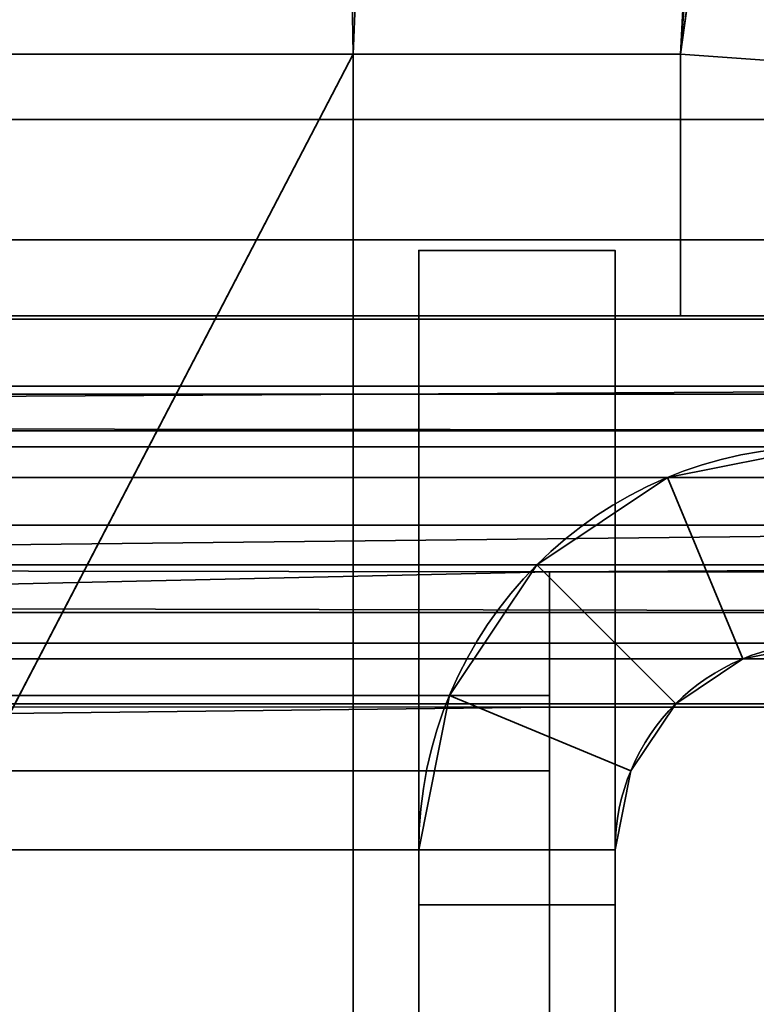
# Model space of a CAD drawing. Header units: millimetres. Extents: x -503 to 6703, y -110 to 249.
# Tile 200 of 256: x 298.45 to 304.08, y 12.24 to 19.76. Entities that reach past the tile are written whole.
import ezdxf

# ---------------------------------------------------------------- set-up
doc = ezdxf.new("R2010")
doc.units = ezdxf.units.MM
doc.layers.add('151', color=7, linetype='Continuous', true_color=0xffffff)

# ---------------------------------------------------------------- blocks, each defined once
blk = doc.blocks.new('UG_SURFACE_001')
at = {"layer": '151', "color": 252, "linetype": 'Continuous', "lineweight": 35}
for points in [[(502.5, -9.3, 2212.25), (502.5, 230.4, 2212.25), (-502.5, 230.4, 2212.25), (-502.5, -9.3, 2212.25)], [(-352.5, -9.3, 2062.2499), (-352.5, 230.4, 2062.2499), (352.5, 230.4, 2062.2499), (352.5, -9.3, 2062.2499)]]:
    blk.add_3dface(points, dxfattribs=at)
blk = doc.blocks.new('UG_SURFACE_070')
at = {"layer": '151', "color": 41, "linetype": 'Continuous', "lineweight": 35}
for points in [[(296.65, 11.15, 2003.9001), (296.65, 229.15, 2003.9001), (308.5, 229.15, 2015.7499), (308.5, 203.3, 2015.7499)], [(296.65, 11.15, 2003.9001), (308.5, 203.3, 2015.7499), (301, 19.5, 2008.25)], [(310.5, 71, 2017.75), (303.5, 19.5, 2010.7501), (301, 19.5, 2008.25), (308.5, 203.3, 2015.7499)], [(310.5, 19, 2017.75), (310.5, 71, 2017.75), (-310.5, 71, 2017.75), (-310.5, 19, 2017.75)], [(303.5, 19.5, 2010.7501), (310.5, 71, 2017.75), (310.5, 19, 2017.75)], [(301, 19.5, 2008.25), (303.5, 19.5, 2010.7501), (-303.5, 19.5, 2010.7501), (-301, 19.5, 2008.25)], [(303.5, 19.5, 2010.7501), (303.5, 17.5, 2010.7501), (-303.5, 17.5, 2010.7501), (-303.5, 19.5, 2010.7501)], [(301, 19.5, 2008.25), (-301, 19.5, 2008.25), (-301, 11.15, 2008.25), (301, 11.15, 2008.25)], [(301, 19.5, 2008.25), (301, 11.15, 2008.25), (296.65, 11.15, 2003.9001)], [(310.5, 19, 2017.75), (309, 17.5, 2016.2499), (303.5, 17.5, 2010.7501), (303.5, 19.5, 2010.7501)], [(309, 17.5, 2016.2499), (310.5, 19, 2017.75), (-310.5, 19, 2017.75), (-309, 17.5, 2016.2499)], [(303.5, 17.5, 2010.7501), (309, 17.5, 2016.2499), (-309, 17.5, 2016.2499), (-303.5, 17.5, 2010.7501)]]:
    blk.add_3dface(points, dxfattribs=at)
blk = doc.blocks.new('UG_SURFACE_081')
at = {"layer": '151', "color": 41, "linetype": 'Continuous', "lineweight": 35}
for points in [[(296.65, 11.15, -5.75), (296.65, 229.15, -5.75), (308.5, 229.15, -5.75), (308.5, 203.3, -5.75)], [(308.5, 203.3, 2015.7499), (308.5, 229.15, 2015.7499), (296.65, 229.15, 2003.9001), (301, 19.5, 2008.25)], [(296.65, 229.15, 2003.9001), (296.65, 11.15, 2003.9001), (301, 11.15, 2008.25), (301, 19.5, 2008.25)], [(313, 203.3, 2020.2501), (303.5, 19.5, 2010.7501), (318.65, 229.15, 2025.8999)], [(310.5, 71, 2017.75), (318.65, 229.15, 2025.8999), (303.5, 19.5, 2010.7501)], [(296.65, 11.15, -5.75), (308.5, 203.3, -5.75), (301, 19.5, -5.75)], [(308.5, 203.3, -5.75), (310.5, 71, -5.75), (303.5, 19.5, -5.75), (301, 19.5, -5.75)], [(313, 203.3, 2020.2501), (308.5, 203.3, 2015.7499), (301, 19.5, 2008.25), (303.5, 19.5, 2010.7501)], [(303.5, 19.5, -5.75), (310.5, 71, -5.75), (310.5, 19, -5.75)], [(310.5, 19, 2017.75), (310.5, 71, 2017.75), (303.5, 19.5, 2010.7501)], [(301, 19.5, -5.75), (301, 11.15, -5.75), (296.65, 11.15, -5.75)], [(301, 19.5, -5.75), (301, 19.5, 2008.25), (301, 11.15, 2008.25), (301, 11.15, -5.75)], [(301, 19.5, 2008.25), (301, 19.5, -5.75), (303.5, 19.5, -5.75), (303.5, 19.5, 2010.7501)], [(303.5, 19.5, -5.75), (303.5, 17.5, -5.75), (303.5, 17.5, 2010.7501), (303.5, 19.5, 2010.7501)], [(310.5, 19, -5.75), (309, 17.5, -5.75), (303.5, 17.5, -5.75), (303.5, 19.5, -5.75)], [(303.5, 19.5, 2010.7501), (303.5, 17.5, 2010.7501), (309, 17.5, 2016.2499), (310.5, 19, 2017.75)], [(303.5, 17.5, 2010.7501), (303.5, 17.5, -5.75), (309, 17.5, -5.75), (309, 17.5, 2016.2499)]]:
    blk.add_3dface(points, dxfattribs=at)
blk = doc.blocks.new('UG_SURFACE_086')
at = {"layer": '151', "color": 252, "linetype": 'Continuous', "lineweight": 35}
for points in [[(-314.5, -26.22, 2021.75), (314.5, -26.22, 2021.75), (314.5, 62.62, 2021.75), (-314.5, 62.62, 2021.75)], [(-313, -26.22, 2020.2501), (-313, 62.62, 2020.2501), (313, 62.62, 2020.2501), (313, -26.22, 2020.2501)]]:
    blk.add_3dface(points, dxfattribs=at)
blk = doc.blocks.new('UG_SURFACE_104')
at = {"layer": '151', "color": 252, "linetype": 'Continuous', "lineweight": 35}
for points in [[(260.7, 22.8012, 2020.2501), (260.7, 18.08, 2020.2501), (312, 18.08, 2020.2501), (312, 69.5, 2020.2501)], [(312, 69.5, 2018.75), (312, 18.08, 2018.75), (260.7, 18.08, 2018.75), (260.7, 22.8012, 2018.75)], [(260.7, 18.08, 2018.75), (312, 18.08, 2018.75), (312, 17.4754, 2018.6298), (260.7, 17.4754, 2018.6298)], [(260.7, 16.9013, 2020.0155), (312, 16.9013, 2020.0155), (312, 18.08, 2020.2501), (260.7, 18.08, 2020.2501)], [(260.7, 17.4754, 2018.6298), (312, 17.4754, 2018.6298), (312, 16.9628, 2018.2872), (260.7, 16.9628, 2018.2872)], [(260.7, 16.6732, 2017.8893), (312, 16.9628, 2018.2872), (312, 16.6203, 2017.7746)], [(260.7, 16.6732, 2017.8893), (260.7, 16.9628, 2018.2872), (312, 16.9628, 2018.2872)], [(260.7, 15.9021, 2019.3479), (312, 15.9021, 2019.3479), (312, 16.9013, 2020.0155), (260.7, 16.9013, 2020.0155)], [(312, 16.6203, 2017.7746), (258.2, 16.6203, 2017.7746), (260.7, 16.6732, 2017.8893)], [(312, 16.5, 2017.17), (258.2, 16.5, 2017.17), (258.2, 16.6203, 2017.7746), (312, 16.6203, 2017.7746)], [(258.2, 16.5, 2017.17), (312, 16.5, 2017.17), (260.7, 16.5, 2015.1505)], [(312, 16.5, 2017.17), (312, 16.5, 2011.8301), (260.7, 16.5, 2011.8301), (260.7, 16.5, 2015.1505)], [(260.7, 16.5, 2011.8301), (312, 16.5, 2011.8301), (312, 16.2655, 2010.6514), (260.7, 16.2655, 2010.6514)], [(260.7, 16.2655, 2010.6514), (312, 16.2655, 2010.6514), (312, 15.5979, 2009.6521), (260.7, 15.5979, 2009.6521)], [(312, 15.9021, 2019.3479), (260.7, 15.9021, 2019.3479), (260.7, 15.3376, 2018.5719)], [(260.7, 15.3376, 2018.5719), (312, 15.2345, 2018.3487), (312, 15.9021, 2019.3479)], [(260.7, 15.5979, 2009.6521), (312, 15.5979, 2009.6521), (302.5, 15.5451, 2009.6006)], [(302.5, 15.5451, 2009.6006), (260.7, 14.5987, 2008.9846), (260.7, 15.5979, 2009.6521)], [(312, 15.5979, 2009.6521), (312, 15.5451, 2009.6006), (302.5, 15.5451, 2009.6006)], [(302.5, 15.5451, 2009.6006), (302.5, 14.5987, 2008.9846), (260.7, 14.5987, 2008.9846)], [(302.5, 14.5987, 2008.9846), (302.5, 15.5451, 2009.6006), (302.5, 14.5102, 2010.6864), (302.5, 14.0246, 2010.3703)], [(302.5, 14.5102, 2010.6864), (302.5, 15.5451, 2009.6006), (312, 15.5451, 2009.6006), (312, 14.5102, 2010.6864)], [(260.7, 15.3376, 2018.5719), (258.2, 15.3376, 2018.5719), (258.2, 15.2345, 2018.3487), (312, 15.2345, 2018.3487)], [(312, 15.2345, 2018.3487), (258.2, 15.2345, 2018.3487), (258.2, 15, 2017.17), (312, 15, 2017.17)], [(260.7, 15, 2015.1505), (312, 15, 2011.8301), (246.8, 15, 2017.17)], [(258.2, 15, 2017.17), (246.8, 15, 2017.17), (312, 15, 2011.8301)], [(312, 15, 2011.8301), (312, 15, 2017.17), (258.2, 15, 2017.17)], [(260.7, 15, 2015.1505), (260.7, 15, 2011.8301), (312, 15, 2011.8301)], [(260.7, 14.8797, 2011.2255), (312, 14.8797, 2011.2255), (312, 15, 2011.8301), (260.7, 15, 2011.8301)], [(260.7, 14.5372, 2010.7129), (312, 14.5372, 2010.7129), (312, 14.8797, 2011.2255), (260.7, 14.8797, 2011.2255)], [(302.5, 13.42, 2008.75), (260.7, 13.42, 2008.75), (260.7, 14.5987, 2008.9846), (302.5, 14.5987, 2008.9846)], [(302.5, 13.42, 2008.75), (302.5, 14.5987, 2008.9846), (302.5, 14.0246, 2010.3703), (302.5, 13.42, 2010.2501)], [(302.5, 14.5102, 2010.6864), (260.7, 14.5372, 2010.7129), (260.7, 14.0246, 2010.3703)], [(302.5, 14.5102, 2010.6864), (312, 14.5102, 2010.6864), (312, 14.5372, 2010.7129), (260.7, 14.5372, 2010.7129)], [(260.7, 14.0246, 2010.3703), (302.5, 14.0246, 2010.3703), (302.5, 14.5102, 2010.6864)], [(302.5, 14.0246, 2010.3703), (260.7, 14.0246, 2010.3703), (260.7, 13.42, 2010.2501), (302.5, 13.42, 2010.2501)], [(260.7, 13, 2008.75), (260.7, 13.42, 2008.75), (302.5, 13.42, 2008.75), (302.5, 9.5, 2008.75)], [(260.7, 13.42, 2010.2501), (260.7, 13, 2010.2501), (298, 5, 2010.2501), (302.5, 9.5, 2010.2501)], [(302.5, 9.5, 2010.2501), (302.5, 13.42, 2010.2501), (260.7, 13.42, 2010.2501)], [(302.5, 13.42, 2010.2501), (302.5, 9.5, 2010.2501), (302.5, 9.5, 2008.75), (302.5, 13.42, 2008.75)], [(302.5, 9.5, 2008.75), (244.3, 13, 2008.75), (246.8, 13, 2008.75)], [(244.3, 13, 2008.75), (302.5, 9.5, 2008.75), (298, 5, 2008.75)], [(246.8, 13, 2008.75), (258.2, 13, 2008.75), (302.5, 9.5, 2008.75)], [(258.2, 13, 2008.75), (260.7, 13, 2008.75), (302.5, 9.5, 2008.75)]]:
    blk.add_3dface(points, dxfattribs=at)
blk = doc.blocks.new('UG_SURFACE_105')
at = {"layer": '151', "color": 252, "linetype": 'Continuous', "lineweight": 35}
for points in [[(303, 18, 62.55), (303, 13, 62.55), (301.5, 13, 62.55), (301.5, 18, 62.55)], [(301.5, 18, 73.95), (303, 18, 73.95), (303, 18, 62.55), (301.5, 18, 62.55)], [(303, 13, 73.95), (303, 18, 73.95), (301.5, 18, 73.95), (301.5, 13, 73.95)], [(303, 18, 1933.9499), (301.5, 18, 1933.9499), (301.5, 13, 1933.9499), (303, 13, 1933.9499)], [(301.5, 18, 1922.55), (301.5, 18, 1933.9499), (303, 18, 1933.9499), (303, 18, 1922.55)], [(301.5, 18, 1922.55), (303, 18, 1922.55), (303, 13, 1922.55), (301.5, 13, 1922.55)], [(303, 18, 1623.95), (301.5, 18, 1623.95), (301.5, 13, 1623.95), (303, 13, 1623.95)], [(301.5, 18, 1612.55), (301.5, 18, 1623.95), (303, 18, 1623.95), (303, 18, 1612.55)], [(303, 18, 1612.55), (303, 13, 1612.55), (301.5, 13, 1612.55), (301.5, 18, 1612.55)], [(303, 13, 1313.9499), (303, 18, 1313.9499), (301.5, 18, 1313.9499), (301.5, 13, 1313.9499)], [(303, 18, 1302.55), (301.5, 18, 1302.55), (301.5, 18, 1313.9499), (303, 18, 1313.9499)], [(303, 18, 1302.55), (303, 13, 1302.55), (301.5, 13, 1302.55), (301.5, 18, 1302.55)], [(303, 18, 1003.95), (301.5, 18, 1003.95), (301.5, 13, 1003.95), (303, 13, 1003.95)], [(301.5, 18, 992.55), (301.5, 18, 1003.95), (303, 18, 1003.95), (303, 18, 992.55)], [(303, 18, 992.55), (303, 13, 992.55), (301.5, 13, 992.55), (301.5, 18, 992.55)], [(303, 13, 693.95), (303, 18, 693.95), (301.5, 18, 693.95), (301.5, 13, 693.95)], [(301.5, 18, 693.95), (303, 18, 693.95), (303, 18, 682.55), (301.5, 18, 682.55)], [(303, 18, 682.55), (303, 13, 682.55), (301.5, 13, 682.55), (301.5, 18, 682.55)], [(303, 18, 372.55), (303, 13, 372.55), (301.5, 13, 372.55), (301.5, 18, 372.55)], [(301.5, 13, 73.95), (301.5, 18, 62.55), (301.5, 13, 62.55)], [(301.5, 13, 73.95), (301.5, 18, 73.95), (301.5, 18, 62.55)], [(301.5, 13, 383.95), (301.5, 18, 372.55), (301.5, 13, 372.55)], [(301.5, 13, 383.95), (301.5, 18, 383.95), (301.5, 18, 372.55)], [(301.5, 13, 693.95), (301.5, 18, 682.55), (301.5, 13, 682.55)], [(301.5, 13, 693.95), (301.5, 18, 693.95), (301.5, 18, 682.55)], [(301.5, 13, 1003.95), (301.5, 18, 992.55), (301.5, 13, 992.55)], [(301.5, 13, 1003.95), (301.5, 18, 1003.95), (301.5, 18, 992.55)], [(301.5, 13, 1313.9499), (301.5, 18, 1313.9499), (301.5, 18, 1302.55), (301.5, 13, 1302.55)], [(301.5, 13, 1623.95), (301.5, 18, 1612.55), (301.5, 13, 1612.55)], [(301.5, 13, 1623.95), (301.5, 18, 1623.95), (301.5, 18, 1612.55)], [(301.5, 13, 1933.9499), (301.5, 18, 1933.9499), (301.5, 18, 1922.55), (301.5, 13, 1922.55)], [(301.5, 18, 372.55), (301.5, 18, 383.95), (303, 18, 383.95), (303, 18, 372.55)], [(303, 18, 383.95), (301.5, 18, 383.95), (301.5, 13, 383.95), (303, 13, 383.95)], [(303, 13, 1922.55), (303, 18, 1933.9499), (303, 13, 1933.9499)], [(303, 13, 1922.55), (303, 18, 1922.55), (303, 18, 1933.9499)], [(303, 13, 682.55), (303, 18, 682.55), (303, 18, 693.95), (303, 13, 693.95)], [(303, 13, 1612.55), (303, 18, 1623.95), (303, 13, 1623.95)], [(303, 13, 1612.55), (303, 18, 1612.55), (303, 18, 1623.95)], [(303, 13, 372.55), (303, 18, 383.95), (303, 13, 383.95)], [(303, 13, 372.55), (303, 18, 372.55), (303, 18, 383.95)], [(303, 13, 1302.55), (303, 18, 1313.9499), (303, 13, 1313.9499)], [(303, 13, 1302.55), (303, 18, 1302.55), (303, 18, 1313.9499)], [(303, 13, 62.55), (303, 18, 73.95), (303, 13, 73.95)], [(303, 13, 62.55), (303, 18, 62.55), (303, 18, 73.95)], [(303, 13, 992.55), (303, 18, 992.55), (303, 18, 1003.95), (303, 13, 1003.95)], [(304.58, 16.5, 2006.2499), (303.4013, 16.2655, 2006.2499), (303.9754, 14.8797, 2006.2499), (304.58, 15, 2006.2499)], [(304.58, 16.5, 2006.2499), (304.58, 16.5, 1936.45), (303.4013, 16.2655, 1936.45), (303.4013, 16.2655, 2006.2499)], [(304.58, 15, -5.75), (303.9754, 14.8797, -5.75), (303.4013, 16.2655, -5.75), (304.58, 16.5, -5.75)], [(304.58, 16.5, 60.05), (304.58, 16.5, -5.75), (303.4013, 16.2655, -5.75), (303.4013, 16.2655, 60.05)], [(304.58, 16.5, 60.05), (303.4013, 16.2655, 60.05), (303.9754, 14.8797, 60.05), (304.58, 15, 60.05)], [(304.58, 15, 1936.45), (303.9754, 14.8797, 1936.45), (303.4013, 16.2655, 1936.45), (304.58, 16.5, 1936.45)], [(304.58, 16.5, 1920.05), (303.4013, 16.2655, 1920.05), (303.9754, 14.8797, 1920.05), (304.58, 15, 1920.05)], [(304.58, 16.5, 1920.05), (304.58, 16.5, 1626.4499), (303.4013, 16.2655, 1626.4499), (303.4013, 16.2655, 1920.05)], [(304.58, 15, 1626.4499), (303.9754, 14.8797, 1626.4499), (303.4013, 16.2655, 1626.4499), (304.58, 16.5, 1626.4499)], [(304.58, 16.5, 1610.05), (303.4013, 16.2655, 1610.05), (303.9754, 14.8797, 1610.05), (304.58, 15, 1610.05)], [(304.58, 16.5, 1610.05), (304.58, 16.5, 1316.45), (303.4013, 16.2655, 1316.45), (303.4013, 16.2655, 1610.05)], [(304.58, 15, 1316.45), (303.9754, 14.8797, 1316.45), (303.4013, 16.2655, 1316.45), (304.58, 16.5, 1316.45)], [(304.58, 16.5, 1300.05), (303.4013, 16.2655, 1300.05), (303.9754, 14.8797, 1300.05), (304.58, 15, 1300.05)], [(304.58, 16.5, 1300.05), (304.58, 16.5, 1006.4501), (303.4013, 16.2655, 1006.4501), (303.4013, 16.2655, 1300.05)], [(304.58, 15, 1006.4501), (303.9754, 14.8797, 1006.4501), (303.4013, 16.2655, 1006.4501), (304.58, 16.5, 1006.4501)], [(304.58, 16.5, 990.05), (303.4013, 16.2655, 990.05), (303.9754, 14.8797, 990.05), (304.58, 15, 990.05)], [(304.58, 16.5, 990.05), (304.58, 16.5, 696.45), (303.4013, 16.2655, 696.45), (303.4013, 16.2655, 990.05)], [(304.58, 15, 696.45), (303.9754, 14.8797, 696.45), (303.4013, 16.2655, 696.45), (304.58, 16.5, 696.45)], [(304.58, 16.5, 680.05), (303.4013, 16.2655, 680.05), (303.9754, 14.8797, 680.05), (304.58, 15, 680.05)], [(304.58, 16.5, 680.05), (304.58, 16.5, 386.45), (303.4013, 16.2655, 386.45), (303.4013, 16.2655, 680.05)], [(304.58, 15, 386.45), (303.9754, 14.8797, 386.45), (303.4013, 16.2655, 386.45), (304.58, 16.5, 386.45)], [(304.58, 16.5, 370.05), (304.58, 16.5, 76.45), (303.4013, 16.2655, 76.45), (303.4013, 16.2655, 370.05)], [(304.58, 15, 76.45), (303.9754, 14.8797, 76.45), (303.4013, 16.2655, 76.45), (304.58, 16.5, 76.45)], [(304.58, 16.5, 370.05), (303.4013, 16.2655, 370.05), (303.9754, 14.8797, 370.05), (304.58, 15, 370.05)], [(303.4628, 14.5372, 2006.2499), (303.9754, 14.8797, 2006.2499), (303.4013, 16.2655, 2006.2499), (302.4021, 15.5979, 2006.2499)], [(303.4013, 16.2655, 2006.2499), (303.4013, 16.2655, 1936.45), (302.4021, 15.5979, 1936.45), (302.4021, 15.5979, 2006.2499)], [(302.4021, 15.5979, -5.75), (303.4013, 16.2655, -5.75), (303.9754, 14.8797, -5.75), (303.4628, 14.5372, -5.75)], [(303.4013, 16.2655, 60.05), (303.4013, 16.2655, -5.75), (302.4021, 15.5979, -5.75), (302.4021, 15.5979, 60.05)], [(303.4628, 14.5372, 60.05), (303.9754, 14.8797, 60.05), (303.4013, 16.2655, 60.05), (302.4021, 15.5979, 60.05)], [(302.4021, 15.5979, 1936.45), (303.4013, 16.2655, 1936.45), (303.9754, 14.8797, 1936.45), (303.4628, 14.5372, 1936.45)], [(303.4628, 14.5372, 1920.05), (303.9754, 14.8797, 1920.05), (303.4013, 16.2655, 1920.05), (302.4021, 15.5979, 1920.05)], [(303.4013, 16.2655, 1920.05), (303.4013, 16.2655, 1626.4499), (302.4021, 15.5979, 1626.4499), (302.4021, 15.5979, 1920.05)], [(302.4021, 15.5979, 1626.4499), (303.4013, 16.2655, 1626.4499), (303.9754, 14.8797, 1626.4499), (303.4628, 14.5372, 1626.4499)], [(303.4628, 14.5372, 1610.05), (303.9754, 14.8797, 1610.05), (303.4013, 16.2655, 1610.05), (302.4021, 15.5979, 1610.05)], [(303.4013, 16.2655, 1610.05), (303.4013, 16.2655, 1316.45), (302.4021, 15.5979, 1316.45), (302.4021, 15.5979, 1610.05)], [(302.4021, 15.5979, 1316.45), (303.4013, 16.2655, 1316.45), (303.9754, 14.8797, 1316.45), (303.4628, 14.5372, 1316.45)], [(303.4628, 14.5372, 1300.05), (303.9754, 14.8797, 1300.05), (303.4013, 16.2655, 1300.05), (302.4021, 15.5979, 1300.05)], [(303.4013, 16.2655, 1300.05), (303.4013, 16.2655, 1006.4501), (302.4021, 15.5979, 1006.4501), (302.4021, 15.5979, 1300.05)], [(302.4021, 15.5979, 1006.4501), (303.4013, 16.2655, 1006.4501), (303.9754, 14.8797, 1006.4501), (303.4628, 14.5372, 1006.4501)], [(303.4628, 14.5372, 990.05), (303.9754, 14.8797, 990.05), (303.4013, 16.2655, 990.05), (302.4021, 15.5979, 990.05)], [(303.4013, 16.2655, 990.05), (303.4013, 16.2655, 696.45), (302.4021, 15.5979, 696.45), (302.4021, 15.5979, 990.05)], [(302.4021, 15.5979, 696.45), (303.4013, 16.2655, 696.45), (303.9754, 14.8797, 696.45), (303.4628, 14.5372, 696.45)], [(303.4628, 14.5372, 680.05), (303.9754, 14.8797, 680.05), (303.4013, 16.2655, 680.05), (302.4021, 15.5979, 680.05)], [(303.4013, 16.2655, 680.05), (303.4013, 16.2655, 386.45), (302.4021, 15.5979, 386.45), (302.4021, 15.5979, 680.05)], [(302.4021, 15.5979, 386.45), (303.4013, 16.2655, 386.45), (303.9754, 14.8797, 386.45), (303.4628, 14.5372, 386.45)], [(303.4013, 16.2655, 370.05), (303.4013, 16.2655, 76.45), (302.4021, 15.5979, 76.45), (302.4021, 15.5979, 370.05)], [(302.4021, 15.5979, 76.45), (303.4013, 16.2655, 76.45), (303.9754, 14.8797, 76.45), (303.4628, 14.5372, 76.45)], [(303.4628, 14.5372, 370.05), (303.9754, 14.8797, 370.05), (303.4013, 16.2655, 370.05), (302.4021, 15.5979, 370.05)], [(303.1203, 14.0246, 2006.2499), (303.4628, 14.5372, 2006.2499), (302.4021, 15.5979, 2006.2499), (301.7344, 14.5987, 2006.2499)], [(302.4021, 15.5979, 2006.2499), (302.4021, 15.5979, 1936.45), (301.7344, 14.5987, 1936.45), (301.7344, 14.5987, 2006.2499)], [(301.7344, 14.5987, -5.75), (302.4021, 15.5979, -5.75), (303.4628, 14.5372, -5.75), (303.1203, 14.0246, -5.75)], [(302.4021, 15.5979, 60.05), (302.4021, 15.5979, -5.75), (301.7344, 14.5987, -5.75), (301.7344, 14.5987, 60.05)], [(302.4021, 15.5979, 60.05), (301.7344, 14.5987, 60.05), (303.1203, 14.0246, 60.05), (303.4628, 14.5372, 60.05)], [(303.4628, 14.5372, 1936.45), (303.1203, 14.0246, 1936.45), (301.7344, 14.5987, 1936.45), (302.4021, 15.5979, 1936.45)], [(302.4021, 15.5979, 1920.05), (301.7344, 14.5987, 1920.05), (303.1203, 14.0246, 1920.05), (303.4628, 14.5372, 1920.05)], [(302.4021, 15.5979, 1920.05), (302.4021, 15.5979, 1626.4499), (301.7344, 14.5987, 1626.4499), (301.7344, 14.5987, 1920.05)], [(303.4628, 14.5372, 1626.4499), (303.1203, 14.0246, 1626.4499), (301.7344, 14.5987, 1626.4499), (302.4021, 15.5979, 1626.4499)], [(302.4021, 15.5979, 1610.05), (301.7344, 14.5987, 1610.05), (303.1203, 14.0246, 1610.05), (303.4628, 14.5372, 1610.05)], [(302.4021, 15.5979, 1610.05), (302.4021, 15.5979, 1316.45), (301.7344, 14.5987, 1316.45), (301.7344, 14.5987, 1610.05)], [(303.4628, 14.5372, 1316.45), (303.1203, 14.0246, 1316.45), (301.7344, 14.5987, 1316.45), (302.4021, 15.5979, 1316.45)], [(302.4021, 15.5979, 1300.05), (301.7344, 14.5987, 1300.05), (303.1203, 14.0246, 1300.05), (303.4628, 14.5372, 1300.05)], [(302.4021, 15.5979, 1300.05), (302.4021, 15.5979, 1006.4501), (301.7344, 14.5987, 1006.4501), (301.7344, 14.5987, 1300.05)], [(303.4628, 14.5372, 1006.4501), (303.1203, 14.0246, 1006.4501), (301.7344, 14.5987, 1006.4501), (302.4021, 15.5979, 1006.4501)], [(302.4021, 15.5979, 990.05), (301.7344, 14.5987, 990.05), (303.1203, 14.0246, 990.05), (303.4628, 14.5372, 990.05)], [(302.4021, 15.5979, 990.05), (302.4021, 15.5979, 696.45), (301.7344, 14.5987, 696.45), (301.7344, 14.5987, 990.05)], [(303.4628, 14.5372, 696.45), (303.1203, 14.0246, 696.45), (301.7344, 14.5987, 696.45), (302.4021, 15.5979, 696.45)], [(302.4021, 15.5979, 680.05), (301.7344, 14.5987, 680.05), (303.1203, 14.0246, 680.05), (303.4628, 14.5372, 680.05)], [(302.4021, 15.5979, 680.05), (302.4021, 15.5979, 386.45), (301.7344, 14.5987, 386.45), (301.7344, 14.5987, 680.05)], [(303.4628, 14.5372, 386.45), (303.1203, 14.0246, 386.45), (301.7344, 14.5987, 386.45), (302.4021, 15.5979, 386.45)], [(302.4021, 15.5979, 370.05), (302.4021, 15.5979, 76.45), (301.7344, 14.5987, 76.45), (301.7344, 14.5987, 370.05)], [(303.4628, 14.5372, 76.45), (303.1203, 14.0246, 76.45), (301.7344, 14.5987, 76.45), (302.4021, 15.5979, 76.45)], [(302.4021, 15.5979, 370.05), (301.7344, 14.5987, 370.05), (303.1203, 14.0246, 370.05), (303.4628, 14.5372, 370.05)], [(303.9754, 14.8797, 2006.2499), (303.9754, 14.8797, 1936.45), (304.58, 15, 1936.45), (304.58, 15, 2006.2499)], [(303.9754, 14.8797, 60.05), (303.9754, 14.8797, -5.75), (304.58, 15, -5.75), (304.58, 15, 60.05)], [(303.9754, 14.8797, 1920.05), (303.9754, 14.8797, 1626.4499), (304.58, 15, 1626.4499), (304.58, 15, 1920.05)], [(303.9754, 14.8797, 1610.05), (303.9754, 14.8797, 1316.45), (304.58, 15, 1316.45), (304.58, 15, 1610.05)], [(303.9754, 14.8797, 1300.05), (303.9754, 14.8797, 1006.4501), (304.58, 15, 1006.4501), (304.58, 15, 1300.05)], [(303.9754, 14.8797, 990.05), (303.9754, 14.8797, 696.45), (304.58, 15, 696.45), (304.58, 15, 990.05)], [(303.9754, 14.8797, 680.05), (303.9754, 14.8797, 386.45), (304.58, 15, 386.45), (304.58, 15, 680.05)], [(303.9754, 14.8797, 370.05), (303.9754, 14.8797, 76.45), (304.58, 15, 76.45), (304.58, 15, 370.05)], [(303.4628, 14.5372, 2006.2499), (303.4628, 14.5372, 1936.45), (303.9754, 14.8797, 1936.45), (303.9754, 14.8797, 2006.2499)], [(303.4628, 14.5372, 60.05), (303.4628, 14.5372, -5.75), (303.9754, 14.8797, -5.75), (303.9754, 14.8797, 60.05)], [(303.4628, 14.5372, 1920.05), (303.4628, 14.5372, 1626.4499), (303.9754, 14.8797, 1626.4499), (303.9754, 14.8797, 1920.05)], [(303.4628, 14.5372, 1610.05), (303.4628, 14.5372, 1316.45), (303.9754, 14.8797, 1316.45), (303.9754, 14.8797, 1610.05)], [(303.4628, 14.5372, 1300.05), (303.4628, 14.5372, 1006.4501), (303.9754, 14.8797, 1006.4501), (303.9754, 14.8797, 1300.05)], [(303.4628, 14.5372, 990.05), (303.4628, 14.5372, 696.45), (303.9754, 14.8797, 696.45), (303.9754, 14.8797, 990.05)], [(303.4628, 14.5372, 680.05), (303.4628, 14.5372, 386.45), (303.9754, 14.8797, 386.45), (303.9754, 14.8797, 680.05)], [(303.4628, 14.5372, 370.05), (303.4628, 14.5372, 76.45), (303.9754, 14.8797, 76.45), (303.9754, 14.8797, 370.05)], [(303, 13.42, 2006.2499), (303.1203, 14.0246, 2006.2499), (301.7344, 14.5987, 2006.2499), (301.5, 13.42, 2006.2499)], [(301.7344, 14.5987, 2006.2499), (301.7344, 14.5987, 1936.45), (301.5, 13.42, 1936.45), (301.5, 13.42, 2006.2499)], [(301.5, 13.42, -5.75), (301.7344, 14.5987, -5.75), (303.1203, 14.0246, -5.75), (303, 13.42, -5.75)], [(301.7344, 14.5987, 60.05), (301.7344, 14.5987, -5.75), (301.5, 13.42, -5.75), (301.5, 13.42, 60.05)], [(303, 13.42, 60.05), (303.1203, 14.0246, 60.05), (301.7344, 14.5987, 60.05), (301.5, 13.42, 60.05)], [(301.5, 13.42, 1936.45), (301.7344, 14.5987, 1936.45), (303.1203, 14.0246, 1936.45), (303, 13.42, 1936.45)], [(303, 13.42, 1920.05), (303.1203, 14.0246, 1920.05), (301.7344, 14.5987, 1920.05), (301.5, 13.42, 1920.05)], [(301.7344, 14.5987, 1920.05), (301.7344, 14.5987, 1626.4499), (301.5, 13.42, 1626.4499), (301.5, 13.42, 1920.05)], [(301.5, 13.42, 1626.4499), (301.7344, 14.5987, 1626.4499), (303.1203, 14.0246, 1626.4499), (303, 13.42, 1626.4499)], [(303, 13.42, 1610.05), (303.1203, 14.0246, 1610.05), (301.7344, 14.5987, 1610.05), (301.5, 13.42, 1610.05)], [(301.7344, 14.5987, 1610.05), (301.7344, 14.5987, 1316.45), (301.5, 13.42, 1316.45), (301.5, 13.42, 1610.05)], [(301.5, 13.42, 1316.45), (301.7344, 14.5987, 1316.45), (303.1203, 14.0246, 1316.45), (303, 13.42, 1316.45)], [(303, 13.42, 1300.05), (303.1203, 14.0246, 1300.05), (301.7344, 14.5987, 1300.05), (301.5, 13.42, 1300.05)], [(301.7344, 14.5987, 1300.05), (301.7344, 14.5987, 1006.4501), (301.5, 13.42, 1006.4501), (301.5, 13.42, 1300.05)], [(301.5, 13.42, 1006.4501), (301.7344, 14.5987, 1006.4501), (303.1203, 14.0246, 1006.4501), (303, 13.42, 1006.4501)], [(303, 13.42, 990.05), (303.1203, 14.0246, 990.05), (301.7344, 14.5987, 990.05), (301.5, 13.42, 990.05)], [(301.7344, 14.5987, 990.05), (301.7344, 14.5987, 696.45), (301.5, 13.42, 696.45), (301.5, 13.42, 990.05)], [(301.5, 13.42, 696.45), (301.7344, 14.5987, 696.45), (303.1203, 14.0246, 696.45), (303, 13.42, 696.45)], [(303, 13.42, 680.05), (303.1203, 14.0246, 680.05), (301.7344, 14.5987, 680.05), (301.5, 13.42, 680.05)], [(301.7344, 14.5987, 680.05), (301.7344, 14.5987, 386.45), (301.5, 13.42, 386.45), (301.5, 13.42, 680.05)], [(301.5, 13.42, 386.45), (301.7344, 14.5987, 386.45), (303.1203, 14.0246, 386.45), (303, 13.42, 386.45)], [(301.7344, 14.5987, 370.05), (301.7344, 14.5987, 76.45), (301.5, 13.42, 76.45), (301.5, 13.42, 370.05)], [(301.5, 13.42, 76.45), (301.7344, 14.5987, 76.45), (303.1203, 14.0246, 76.45), (303, 13.42, 76.45)], [(303, 13.42, 370.05), (303.1203, 14.0246, 370.05), (301.7344, 14.5987, 370.05), (301.5, 13.42, 370.05)], [(303.1203, 14.0246, 2006.2499), (303.1203, 14.0246, 1936.45), (303.4628, 14.5372, 1936.45), (303.4628, 14.5372, 2006.2499)], [(303.1203, 14.0246, 60.05), (303.1203, 14.0246, -5.75), (303.4628, 14.5372, -5.75), (303.4628, 14.5372, 60.05)], [(303.1203, 14.0246, 1920.05), (303.1203, 14.0246, 1626.4499), (303.4628, 14.5372, 1626.4499), (303.4628, 14.5372, 1920.05)], [(303.1203, 14.0246, 1610.05), (303.1203, 14.0246, 1316.45), (303.4628, 14.5372, 1316.45), (303.4628, 14.5372, 1610.05)], [(303.1203, 14.0246, 1300.05), (303.1203, 14.0246, 1006.4501), (303.4628, 14.5372, 1006.4501), (303.4628, 14.5372, 1300.05)], [(303.1203, 14.0246, 990.05), (303.1203, 14.0246, 696.45), (303.4628, 14.5372, 696.45), (303.4628, 14.5372, 990.05)], [(303.1203, 14.0246, 680.05), (303.1203, 14.0246, 386.45), (303.4628, 14.5372, 386.45), (303.4628, 14.5372, 680.05)], [(303.1203, 14.0246, 370.05), (303.1203, 14.0246, 76.45), (303.4628, 14.5372, 76.45), (303.4628, 14.5372, 370.05)], [(303, 13.42, 2006.2499), (303, 13.42, 1936.45), (303.1203, 14.0246, 1936.45), (303.1203, 14.0246, 2006.2499)], [(303, 13.42, 60.05), (303, 13.42, -5.75), (303.1203, 14.0246, -5.75), (303.1203, 14.0246, 60.05)], [(303, 13.42, 1920.05), (303, 13.42, 1626.4499), (303.1203, 14.0246, 1626.4499), (303.1203, 14.0246, 1920.05)], [(303, 13.42, 1610.05), (303, 13.42, 1316.45), (303.1203, 14.0246, 1316.45), (303.1203, 14.0246, 1610.05)], [(303, 13.42, 1300.05), (303, 13.42, 1006.4501), (303.1203, 14.0246, 1006.4501), (303.1203, 14.0246, 1300.05)], [(303, 13.42, 990.05), (303, 13.42, 696.45), (303.1203, 14.0246, 696.45), (303.1203, 14.0246, 990.05)], [(303, 13.42, 680.05), (303, 13.42, 386.45), (303.1203, 14.0246, 386.45), (303.1203, 14.0246, 680.05)], [(303, 13.42, 370.05), (303, 13.42, 76.45), (303.1203, 14.0246, 76.45), (303.1203, 14.0246, 370.05)], [(301.5, 13.42, 2006.2499), (301.5, 5, 2006.2499), (303, 5, 2006.2499), (303, 13.42, 2006.2499)], [(303, 13.42, -5.75), (303, 5, -5.75), (301.5, 5, -5.75), (301.5, 13.42, -5.75)], [(301.5, 13.42, 60.05), (301.5, 13, 60.05), (303, 13, 60.05), (303, 13.42, 60.05)], [(303, 13.42, 1936.45), (303, 13, 1936.45), (301.5, 13, 1936.45), (301.5, 13.42, 1936.45)], [(301.5, 13.42, 1920.05), (301.5, 13, 1920.05), (303, 13, 1920.05), (303, 13.42, 1920.05)], [(303, 13.42, 1626.4499), (303, 13, 1626.4499), (301.5, 13, 1626.4499), (301.5, 13.42, 1626.4499)], [(301.5, 13.42, 1610.05), (301.5, 13, 1610.05), (303, 13, 1610.05), (303, 13.42, 1610.05)], [(303, 13.42, 1316.45), (303, 13, 1316.45), (301.5, 13, 1316.45), (301.5, 13.42, 1316.45)], [(301.5, 13.42, 1300.05), (301.5, 13, 1300.05), (303, 13, 1300.05), (303, 13.42, 1300.05)], [(303, 13.42, 1006.4501), (303, 13, 1006.4501), (301.5, 13, 1006.4501), (301.5, 13.42, 1006.4501)], [(301.5, 13.42, 990.05), (301.5, 13, 990.05), (303, 13, 990.05), (303, 13.42, 990.05)], [(303, 13.42, 696.45), (303, 13, 696.45), (301.5, 13, 696.45), (301.5, 13.42, 696.45)], [(301.5, 13.42, 680.05), (301.5, 13, 680.05), (303, 13, 680.05), (303, 13.42, 680.05)], [(303, 13.42, 386.45), (303, 13, 386.45), (301.5, 13, 386.45), (301.5, 13.42, 386.45)], [(303, 13.42, 76.45), (303, 13, 76.45), (301.5, 13, 76.45), (301.5, 13.42, 76.45)], [(301.5, 13.42, 370.05), (301.5, 13, 370.05), (303, 13, 370.05), (303, 13.42, 370.05)], [(301.5, 13, 60.05), (301.5, 13.42, 60.05), (301.5, 13.42, -5.75), (301.5, 5, -5.75)], [(301.5, 13, 370.05), (301.5, 13.42, 76.45), (301.5, 13, 76.45)], [(301.5, 13, 370.05), (301.5, 13.42, 370.05), (301.5, 13.42, 76.45)], [(301.5, 13, 680.05), (301.5, 13.42, 386.45), (301.5, 13, 386.45)], [(301.5, 13, 680.05), (301.5, 13.42, 680.05), (301.5, 13.42, 386.45)], [(301.5, 13, 990.05), (301.5, 13.42, 696.45), (301.5, 13, 696.45)], [(301.5, 13, 1300.05), (301.5, 13.42, 1006.4501), (301.5, 13, 1006.4501)], [(301.5, 13, 990.05), (301.5, 13.42, 990.05), (301.5, 13.42, 696.45)], [(301.5, 13, 1300.05), (301.5, 13.42, 1300.05), (301.5, 13.42, 1006.4501)], [(301.5, 13, 1610.05), (301.5, 13.42, 1316.45), (301.5, 5, 2006.2499)], [(301.5, 13.42, 1316.45), (301.5, 13, 1316.45), (301.5, 5, 2006.2499)], [(301.5, 13, 1610.05), (301.5, 13.42, 1610.05), (301.5, 13.42, 1316.45)], [(301.5, 13, 1920.05), (301.5, 13.42, 1626.4499), (301.5, 5, 2006.2499)], [(301.5, 13.42, 1626.4499), (301.5, 13, 1626.4499), (301.5, 5, 2006.2499)], [(301.5, 13, 1920.05), (301.5, 13.42, 1920.05), (301.5, 13.42, 1626.4499)], [(301.5, 5, 2006.2499), (301.5, 13.42, 2006.2499), (301.5, 13.42, 1936.45), (301.5, 13, 1936.45)], [(303, 13, 696.45), (303, 13.42, 990.05), (303, 13, 990.05)], [(303, 13, 696.45), (303, 13.42, 696.45), (303, 13.42, 990.05)], [(303, 13, 1936.45), (303, 13.42, 1936.45), (303, 13.42, 2006.2499), (303, 5, 2006.2499)], [(303, 13, 1626.4499), (303, 13.42, 1920.05), (303, 13, 1920.05)], [(303, 13, 386.45), (303, 13.42, 680.05), (303, 5, -5.75)], [(303, 13.42, 680.05), (303, 13, 680.05), (303, 5, -5.75)], [(303, 13, 1626.4499), (303, 13.42, 1626.4499), (303, 13.42, 1920.05)], [(303, 13, 1316.45), (303, 13.42, 1610.05), (303, 13, 1610.05)], [(303, 13, 386.45), (303, 13.42, 386.45), (303, 13.42, 680.05)], [(303, 13, 1006.4501), (303, 13.42, 1300.05), (303, 13, 1300.05)], [(303, 13, 76.45), (303, 13.42, 370.05), (303, 5, -5.75)], [(303, 13.42, 370.05), (303, 13, 370.05), (303, 5, -5.75)], [(303, 13, 1316.45), (303, 13.42, 1316.45), (303, 13.42, 1610.05)], [(303, 13, 76.45), (303, 13.42, 76.45), (303, 13.42, 370.05)], [(303, 13, 1006.4501), (303, 13.42, 1006.4501), (303, 13.42, 1300.05)], [(303, 5, -5.75), (303, 13.42, -5.75), (303, 13.42, 60.05), (303, 13, 60.05)], [(301.5, 13, 60.05), (301.5, 13, 62.55), (303, 13, 62.55), (303, 13, 60.05)], [(301.5, 13, 73.95), (301.5, 13, 76.45), (303, 13, 76.45), (303, 13, 73.95)], [(301.5, 13, 1933.9499), (301.5, 13, 1936.45), (303, 13, 1936.45), (303, 13, 1933.9499)], [(301.5, 13, 1920.05), (301.5, 13, 1922.55), (303, 13, 1922.55), (303, 13, 1920.05)], [(301.5, 13, 1623.95), (301.5, 13, 1626.4499), (303, 13, 1626.4499), (303, 13, 1623.95)], [(301.5, 13, 1610.05), (301.5, 13, 1612.55), (303, 13, 1612.55), (303, 13, 1610.05)], [(301.5, 13, 1313.9499), (301.5, 13, 1316.45), (303, 13, 1316.45), (303, 13, 1313.9499)], [(301.5, 13, 1300.05), (301.5, 13, 1302.55), (303, 13, 1302.55), (303, 13, 1300.05)], [(301.5, 13, 1003.95), (301.5, 13, 1006.4501), (303, 13, 1006.4501), (303, 13, 1003.95)], [(301.5, 13, 990.05), (301.5, 13, 992.55), (303, 13, 992.55), (303, 13, 990.05)], [(301.5, 13, 693.95), (301.5, 13, 696.45), (303, 13, 696.45), (303, 13, 693.95)], [(301.5, 13, 680.05), (301.5, 13, 682.55), (303, 13, 682.55), (303, 13, 680.05)], [(301.5, 13, 370.05), (301.5, 13, 372.55), (303, 13, 372.55), (303, 13, 370.05)], [(301.5, 5, -5.75), (301.5, 13, 76.45), (301.5, 13, 73.95)], [(301.5, 13, 73.95), (301.5, 13, 62.55), (301.5, 5, -5.75)], [(301.5, 5, -5.75), (301.5, 13, 372.55), (301.5, 13, 370.05)], [(301.5, 5, -5.75), (301.5, 13, 383.95), (301.5, 13, 372.55)], [(301.5, 13, 370.05), (301.5, 13, 76.45), (301.5, 5, -5.75)], [(301.5, 13, 62.55), (301.5, 13, 60.05), (301.5, 5, -5.75)], [(301.5, 5, -5.75), (301.5, 13, 386.45), (301.5, 13, 383.95)], [(301.5, 5, -5.75), (301.5, 13, 682.55), (301.5, 13, 680.05)], [(301.5, 5, -5.75), (301.5, 13, 992.55), (301.5, 13, 990.05)], [(301.5, 5, -5.75), (301.5, 13, 693.95), (301.5, 13, 682.55)], [(301.5, 13, 680.05), (301.5, 13, 386.45), (301.5, 5, -5.75)], [(301.5, 5, -5.75), (301.5, 13, 1003.95), (301.5, 13, 992.55)], [(301.5, 13, 990.05), (301.5, 13, 696.45), (301.5, 5, -5.75)], [(301.5, 5, -5.75), (301.5, 13, 696.45), (301.5, 13, 693.95)], [(301.5, 5, -5.75), (301.5, 13, 1006.4501), (301.5, 13, 1003.95)], [(301.5, 5, -5.75), (301.5, 13, 1300.05), (301.5, 13, 1006.4501)], [(301.5, 5, -5.75), (301.5, 13, 1302.55), (301.5, 13, 1300.05)], [(301.5, 5, -5.75), (301.5, 13, 1313.9499), (301.5, 13, 1302.55)], [(301.5, 5, 2006.2499), (301.5, 13, 1623.95), (301.5, 13, 1612.55)], [(301.5, 5, 2006.2499), (301.5, 13, 1626.4499), (301.5, 13, 1623.95)], [(301.5, 13, 1612.55), (301.5, 13, 1610.05), (301.5, 5, 2006.2499)], [(301.5, 5, -5.75), (301.5, 5, 2006.2499), (301.5, 13, 1316.45), (301.5, 13, 1313.9499)], [(301.5, 5, 2006.2499), (301.5, 13, 1922.55), (301.5, 13, 1920.05)], [(301.5, 5, 2006.2499), (301.5, 13, 1936.45), (301.5, 13, 1933.9499)], [(301.5, 13, 1933.9499), (301.5, 13, 1922.55), (301.5, 5, 2006.2499)], [(301.5, 13, 383.95), (301.5, 13, 386.45), (303, 13, 386.45), (303, 13, 383.95)], [(303, 5, 2006.2499), (303, 13, 693.95), (303, 13, 696.45)], [(303, 5, 2006.2499), (303, 13, 1920.05), (303, 13, 1922.55)], [(303, 5, 2006.2499), (303, 13, 682.55), (303, 13, 693.95)], [(303, 13, 696.45), (303, 13, 990.05), (303, 5, 2006.2499)], [(303, 13, 1922.55), (303, 13, 1933.9499), (303, 5, 2006.2499)], [(303, 13, 1933.9499), (303, 13, 1936.45), (303, 5, 2006.2499)], [(303, 5, 2006.2499), (303, 13, 1623.95), (303, 13, 1626.4499)], [(303, 5, 2006.2499), (303, 13, 1313.9499), (303, 13, 1316.45)], [(303, 13, 990.05), (303, 13, 992.55), (303, 5, 2006.2499)], [(303, 5, 2006.2499), (303, 13, 1612.55), (303, 13, 1623.95)], [(303, 13, 1626.4499), (303, 13, 1920.05), (303, 5, 2006.2499)], [(303, 5, 2006.2499), (303, 13, 1302.55), (303, 13, 1313.9499)], [(303, 13, 1316.45), (303, 13, 1610.05), (303, 5, 2006.2499)], [(303, 5, -5.75), (303, 13, 372.55), (303, 13, 383.95)], [(303, 5, 2006.2499), (303, 13, 1610.05), (303, 13, 1612.55)], [(303, 5, 2006.2499), (303, 13, 1300.05), (303, 13, 1302.55)], [(303, 5, -5.75), (303, 13, 370.05), (303, 13, 372.55)], [(303, 13, 383.95), (303, 13, 386.45), (303, 5, -5.75)], [(303, 5, 2006.2499), (303, 13, 1006.4501), (303, 13, 1300.05)], [(303, 5, 2006.2499), (303, 13, 1003.95), (303, 13, 1006.4501)], [(303, 5, 2006.2499), (303, 5, -5.75), (303, 13, 680.05), (303, 13, 682.55)], [(303, 5, 2006.2499), (303, 13, 992.55), (303, 13, 1003.95)], [(303, 5, -5.75), (303, 13, 73.95), (303, 13, 76.45)], [(303, 5, -5.75), (303, 13, 60.05), (303, 13, 62.55)], [(303, 13, 62.55), (303, 13, 73.95), (303, 5, -5.75)]]:
    blk.add_3dface(points, dxfattribs=at)

msp = doc.modelspace()

# ---------------------------------------------------------------- linework, layer by layer
at = {"layer": '151', "color": 251, "linetype": 'Continuous', "lineweight": -3, "true_color": 0x636466}
for p, q in [((-303.5, 19.5, 2010.75), (303.5, 19.5, 2010.75)), ((-301, 19.5, 2008.25), (301, 19.5, 2008.25)), ((301, 11.15, 2008.25), (301, 19.5, 2008.25)), ((301, 19.5, -5.75), (303.5, 19.5, -5.75)), ((301, 19.5, 2008.25), (301, 11.15, 2008.25)), ((301, 11.15, -5.75), (301, 19.5, -5.75)), ((303.5, 19.5, 2010.75), (301, 19.5, 2008.25)), ((301, 19.5, 2008.25), (303.5, 19.5, 2010.75)), ((301, 19.5, 2008.25), (301, 19.5, -5.75)), ((303.5, 17.5, 2010.75), (303.5, 19.5, 2010.75)), ((303.5, 17.5, 2010.75), (303.5, 19.5, 2010.75)), ((303.5, 19.5, 2010.75), (303.5, 19.5, -5.75)), ((303.5, 19.5, -5.75), (303.5, 17.5, -5.75)), ((-310.5, 19, 2017.75), (310.5, 19, 2017.75)), ((312, 18.08, 2020.25), (260.7, 18.08, 2020.25)), ((312, 18.08, 2018.75), (260.7, 18.08, 2018.75)), ((303, 18, 1003.95), (301.5, 18, 1003.95)), ((303, 18, 1302.55), (301.5, 18, 1302.55)), ((301.5, 13, 62.55), (301.5, 18, 62.55)), ((301.5, 18, 1313.95), (301.5, 13, 1313.95)), ((301.5, 18, 1612.55), (301.5, 18, 1623.95)), ((301.5, 18, 682.55), (301.5, 18, 693.95)), ((303, 18, 682.55), (301.5, 18, 682.55)), ((301.5, 13, 682.55), (301.5, 18, 682.55)), ((303, 18, 1933.95), (301.5, 18, 1933.95)), ((303, 18, 992.55), (301.5, 18, 992.55)), ((303, 18, 693.95), (301.5, 18, 693.95)), ((301.5, 18, 1922.55), (301.5, 18, 1933.95)), ((301.5, 18, 1003.95), (301.5, 13, 1003.95)), ((303, 18, 1623.95), (301.5, 18, 1623.95)), ((303, 18, 73.95), (301.5, 18, 73.95)), ((301.5, 13, 372.55), (301.5, 18, 372.55)), ((301.5, 18, 693.95), (301.5, 13, 693.95)), ((301.5, 18, 1623.95), (301.5, 13, 1623.95)), ((303, 18, 1922.55), (301.5, 18, 1922.55)), ((303, 18, 1313.95), (301.5, 18, 1313.95)), ((301.5, 18, 73.95), (301.5, 13, 73.95)), ((301.5, 13, 992.55), (301.5, 18, 992.55)), ((301.5, 18, 992.55), (301.5, 18, 1003.95)), ((301.5, 18, 62.55), (301.5, 18, 73.95)), ((301.5, 18, 383.95), (301.5, 13, 383.95)), ((301.5, 18, 372.55), (301.5, 18, 383.95)), ((301.5, 18, 1933.95), (301.5, 13, 1933.95)), ((303, 18, 383.95), (301.5, 18, 383.95)), ((303, 18, 1612.55), (301.5, 18, 1612.55)), ((301.5, 18, 1302.55), (301.5, 18, 1313.95)), ((303, 18, 62.55), (301.5, 18, 62.55)), ((301.5, 13, 1302.55), (301.5, 18, 1302.55)), ((301.5, 13, 1922.55), (301.5, 18, 1922.55)), ((303, 18, 372.55), (301.5, 18, 372.55)), ((301.5, 13, 1612.55), (301.5, 18, 1612.55)), ((303, 13, 992.55), (303, 18, 992.55)), ((303, 13, 1933.95), (303, 18, 1933.95)), ((303, 13, 62.55), (303, 18, 62.55)), ((303, 18, 62.55), (303, 18, 73.95)), ((303, 13, 1302.55), (303, 18, 1302.55)), ((303, 13, 682.55), (303, 18, 682.55)), ((303, 18, 73.95), (303, 13, 73.95)), ((303, 18, 1302.55), (303, 18, 1313.95)), ((303, 13, 372.55), (303, 18, 372.55)), ((303, 18, 372.55), (303, 18, 383.95)), ((303, 18, 1623.95), (303, 13, 1623.95)), ((303, 18, 1612.55), (303, 18, 1623.95)), ((303, 18, 1922.55), (303, 18, 1933.95)), ((303, 18, 682.55), (303, 18, 693.95)), ((303, 18, 1003.95), (303, 13, 1003.95)), ((303, 18, 693.95), (303, 13, 693.95)), ((303, 18, 1922.55), (303, 13, 1922.55)), ((303, 18, 1313.95), (303, 13, 1313.95)), ((303, 18, 992.55), (303, 18, 1003.95)), ((303, 18, 383.95), (303, 13, 383.95)), ((303, 13, 1612.55), (303, 18, 1612.55)), ((303, 18, 62.55), (303, 18, 73.95)), ((-309, 17.5, 2016.25), (309, 17.5, 2016.25)), ((-303.5, 17.5, 2010.75), (303.5, 17.5, 2010.75)), ((303.5, 17.5, -5.75), (309, 17.5, -5.75)), ((303.5, 17.5, 2010.75), (309, 17.5, 2016.25)), ((303.5, 17.5, 2010.75), (303.5, 17.5, -5.75)), ((309, 17.5, 2016.25), (303.5, 17.5, 2010.75)), ((312, 16.5, 2017.17), (258.2, 16.5, 2017.17)), ((312, 16.5, 2011.83), (260.7, 16.5, 2011.83)), ((302.5, 14.5102, 2010.6863), (302.5, 15.5451, 2009.6006)), ((312, 15.5451, 2009.6006), (302.5, 15.5451, 2009.6006)), ((312, 15, 2017.17), (258.2, 15, 2017.17)), ((312, 15, 2011.83), (260.7, 15, 2011.83)), ((312, 14.5102, 2010.6863), (302.5, 14.5102, 2010.6863)), ((302.5, 13.42, 2010.25), (260.7, 13.42, 2010.25)), ((302.5, 13.42, 2008.75), (260.7, 13.42, 2008.75)), ((301.5, 5, -5.75), (301.5, 13.42, -5.75)), ((301.5, 13.42, 990.05), (301.5, 13, 990.05)), ((301.5, 13.42, 76.45), (301.5, 13.42, 370.05)), ((301.5, 13, 1936.45), (301.5, 13.42, 1936.45)), ((301.5, 13, 1006.45), (301.5, 13.42, 1006.45)), ((301.5, 13.42, 1920.05), (301.5, 13, 1920.05)), ((301.5, 13, 1316.45), (301.5, 13.42, 1316.45)), ((301.5, 13.42, 696.45), (301.5, 13.42, 990.05)), ((301.5, 5, 2006.25), (301.5, 13.42, 2006.25)), ((301.5, 13.42, 1316.45), (301.5, 13.42, 1610.05)), ((301.5, 13.42, 680.05), (301.5, 13, 680.05)), ((301.5, 13.42, 60.05), (301.5, 13, 60.05)), ((301.5, 13.42, 370.05), (301.5, 13, 370.05)), ((301.5, 13.42, 1936.45), (301.5, 13.42, 2006.25)), ((301.5, 13.42, -5.75), (301.5, 13.42, 60.05)), ((301.5, 13, 1626.45), (301.5, 13.42, 1626.45)), ((301.5, 13, 696.45), (301.5, 13.42, 696.45)), ((301.5, 13.42, 1610.05), (301.5, 13, 1610.05)), ((301.5, 13.42, 386.45), (301.5, 13.42, 680.05)), ((301.5, 13, 76.45), (301.5, 13.42, 76.45)), ((301.5, 13, 386.45), (301.5, 13.42, 386.45)), ((301.5, 13.42, 1300.05), (301.5, 13, 1300.05)), ((301.5, 13.42, 1006.45), (301.5, 13.42, 1300.05)), ((301.5, 13.42, 1626.45), (301.5, 13.42, 1920.05)), ((302.5, 9.5, 2008.75), (302.5, 13.42, 2008.75)), ((302.5, 13.42, 2010.25), (302.5, 9.5, 2010.25)), ((303, 13.42, 1300.05), (303, 13, 1300.05)), ((303, 13.42, 1006.45), (303, 13.42, 1300.05)), ((303, 13, 696.45), (303, 13.42, 696.45)), ((303, 13, 1626.45), (303, 13.42, 1626.45)), ((303, 13, 1920.05), (303, 13.42, 1920.05)), ((303, 13.42, 386.45), (303, 13.42, 680.05)), ((303, 13, 1006.45), (303, 13.42, 1006.45)), ((303, 13.42, 1936.45), (303, 13.42, 2006.25)), ((303, 13.42, 990.05), (303, 13, 990.05)), ((303, 13.42, 680.05), (303, 13, 680.05)), ((303, 13.42, 1316.45), (303, 13.42, 1610.05)), ((303, 13, 386.45), (303, 13.42, 386.45)), ((303, 13, 1316.45), (303, 13.42, 1316.45)), ((303, 13.42, 1626.45), (303, 13.42, 1920.05)), ((303, 5, -5.75), (303, 13.42, -5.75)), ((303, 13.42, 1936.45), (303, 13, 1936.45)), ((303, 5, 2006.25), (303, 13.42, 2006.25)), ((303, 13, 76.45), (303, 13.42, 76.45)), ((303, 13.42, -5.75), (303, 13.42, 60.05)), ((303, 13.42, 370.05), (303, 13, 370.05)), ((303, 13.42, 1610.05), (303, 13, 1610.05)), ((303, 13.42, 76.45), (303, 13.42, 370.05)), ((303, 13.42, 696.45), (303, 13.42, 990.05)), ((303, 13.42, 60.05), (303, 13, 60.05)), ((303, 13, 1313.95), (301.5, 13, 1313.95)), ((301.5, 13, 1003.95), (301.5, 13, 1006.45)), ((303, 13, 386.45), (301.5, 13, 386.45)), ((303, 13, 696.45), (301.5, 13, 696.45)), ((301.5, 13, 680.05), (301.5, 13, 682.55)), ((303, 13, 1920.05), (301.5, 13, 1920.05)), ((303, 13, 1006.45), (301.5, 13, 1006.45)), ((303, 13, 60.05), (301.5, 13, 60.05)), ((301.5, 13, 1933.95), (301.5, 13, 1936.45)), ((303, 13, 370.05), (301.5, 13, 370.05)), ((301.5, 13, 73.95), (301.5, 13, 76.45)), ((303, 13, 1626.45), (301.5, 13, 1626.45)), ((303, 13, 680.05), (301.5, 13, 680.05)), ((303, 13, 1612.55), (301.5, 13, 1612.55)), ((303, 13, 1922.55), (301.5, 13, 1922.55)), ((303, 13, 990.05), (301.5, 13, 990.05)), ((301.5, 13, 693.95), (301.5, 13, 696.45)), ((303, 13, 62.55), (301.5, 13, 62.55)), ((301.5, 13, 1920.05), (301.5, 13, 1922.55)), ((303, 13, 1300.05), (301.5, 13, 1300.05)), ((303, 13, 372.55), (301.5, 13, 372.55)), ((301.5, 13, 60.05), (301.5, 13, 62.55)), ((303, 13, 1610.05), (301.5, 13, 1610.05)), ((301.5, 13, 1313.95), (301.5, 13, 1316.45)), ((303, 13, 682.55), (301.5, 13, 682.55)), ((301.5, 13, 370.05), (301.5, 13, 372.55)), ((303, 13, 1316.45), (301.5, 13, 1316.45)), ((303, 13, 992.55), (301.5, 13, 992.55)), ((303, 13, 1302.55), (301.5, 13, 1302.55)), ((301.5, 13, 990.05), (301.5, 13, 992.55)), ((301.5, 13, 1623.95), (301.5, 13, 1626.45)), ((301.5, 13, 1300.05), (301.5, 13, 1302.55)), ((303, 13, 73.95), (301.5, 13, 73.95)), ((303, 13, 1623.95), (301.5, 13, 1623.95)), ((301.5, 13, 1610.05), (301.5, 13, 1612.55)), ((303, 13, 383.95), (301.5, 13, 383.95)), ((303, 13, 1933.95), (301.5, 13, 1933.95)), ((301.5, 13, 383.95), (301.5, 13, 386.45)), ((303, 13, 693.95), (301.5, 13, 693.95)), ((303, 13, 1936.45), (301.5, 13, 1936.45)), ((303, 13, 1003.95), (301.5, 13, 1003.95)), ((303, 13, 76.45), (301.5, 13, 76.45)), ((303, 13, 60.05), (303, 13, 62.55)), ((303, 13, 1313.95), (303, 13, 1316.45)), ((303, 13, 1300.05), (303, 13, 1302.55)), ((303, 13, 370.05), (303, 13, 372.55)), ((303, 13, 1610.05), (303, 13, 1612.55)), ((303, 13, 1933.95), (303, 13, 1936.45)), ((303, 13, 680.05), (303, 13, 682.55)), ((303, 13, 383.95), (303, 13, 386.45)), ((303, 13, 1003.95), (303, 13, 1006.45)), ((303, 13, 73.95), (303, 13, 76.45)), ((303, 13, 990.05), (303, 13, 992.55)), ((303, 13, 1623.95), (303, 13, 1626.45)), ((303, 13, 693.95), (303, 13, 696.45)), ((303, 13, 1920.05), (303, 13, 1922.55))]:
    msp.add_line(p, q, dxfattribs=at)
at = {"layer": '151', "color": 251, "linetype": 'Continuous', "lineweight": -3, "true_color": 0x636466, "extrusion": (0, 0, -1)}
for centre, radius in [((-304.58, 13.42, -1300.05), 3.08), ((-304.58, 13.42, 5.75), 3.08), ((-304.58, 13.42, -1006.45), 3.08), ((-304.58, 13.42, -60.05), 3.08), ((-304.58, 13.42, -1936.45), 3.08), ((-304.58, 13.42, -1626.45), 3.08), ((-304.58, 13.42, -2006.25), 3.08), ((-304.58, 13.42, -680.05), 3.08), ((-304.58, 13.42, -386.45), 3.08), ((-304.58, 13.42, -370.05), 1.58), ((-304.58, 13.42, -2006.25), 1.58), ((-304.58, 13.42, -76.45), 1.58), ((-304.58, 13.42, -990.05), 1.58), ((-304.58, 13.42, -696.45), 1.58), ((-304.58, 13.42, 5.75), 1.58), ((-304.58, 13.42, -1610.05), 1.58), ((-304.58, 13.42, -1920.05), 1.58), ((-304.58, 13.42, -1316.45), 1.58)]:
    msp.add_arc(centre, radius, 0, 90, dxfattribs=at)
at = {"layer": '151', "color": 251, "linetype": 'Continuous', "lineweight": -3, "true_color": 0x636466}
for centre, radius in [((304.58, 13.42, 696.45), 3.08), ((304.58, 13.42, 1610.05), 3.08), ((304.58, 13.42, 1316.45), 3.08), ((304.58, 13.42, 370.05), 3.08), ((304.58, 13.42, 1920.05), 3.08), ((304.58, 13.42, 76.45), 3.08), ((304.58, 13.42, 990.05), 3.08), ((304.58, 13.42, 680.05), 1.58), ((304.58, 13.42, 1936.45), 1.58), ((304.58, 13.42, 386.45), 1.58), ((304.58, 13.42, 1300.05), 1.58), ((304.58, 13.42, 1006.45), 1.58), ((304.58, 13.42, 60.05), 1.58), ((304.58, 13.42, 1626.45), 1.58)]:
    msp.add_arc(centre, radius, 90, 180, dxfattribs=at)
at = {"layer": '151', "color": 251, "linetype": 'Continuous', "lineweight": -3, "true_color": 0x636466, "extrusion": (1, 0, 0)}
msp.add_arc((13.42, 2011.83, 302.5), 3.08, 270, 313.62763, dxfattribs=at)
at = {"layer": '151', "color": 251, "linetype": 'Continuous', "lineweight": -3, "true_color": 0x636466, "extrusion": (-1, 0, 0)}
msp.add_arc((-13.42, 2011.83, -302.5), 1.58, 226.37237, 270, dxfattribs=at)

# ---------------------------------------------------------------- block references
at = {"layer": '151', "color": 251, "linetype": 'Continuous', "lineweight": -3, "true_color": 0x636466}
for name in ['UG_SURFACE_001', 'UG_SURFACE_070', 'UG_SURFACE_081', 'UG_SURFACE_086', 'UG_SURFACE_104', 'UG_SURFACE_105']:
    msp.add_blockref(name, (0, 0), dxfattribs=at)

doc.saveas('drawing.dxf')
